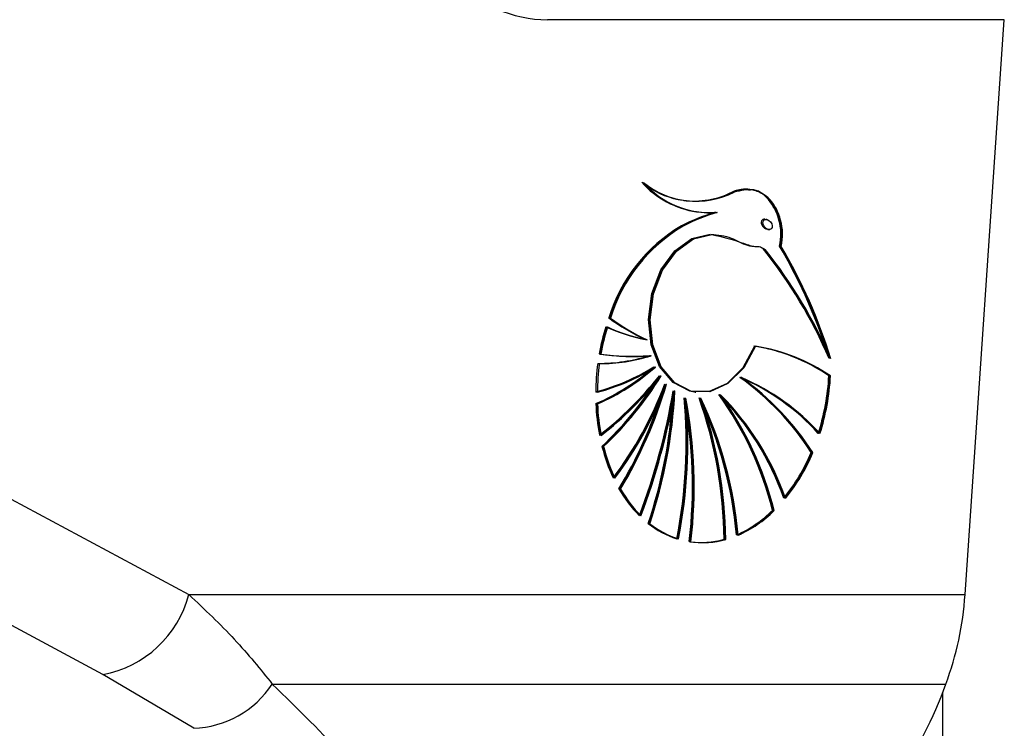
# Paper-space layout '3M DUO In Ground Anchor' of a CAD drawing. Header units: millimetres. Extents: x 10 to 10335, y 20 to 7920.
# Tile 105 of 116: x 9805 to 9847, y 2780 to 2809. Entities that reach past the tile are written whole.
import ezdxf

# ---------------------------------------------------------------- set-up
doc = ezdxf.new("R2010")
doc.units = ezdxf.units.MM

psp = doc.layouts.new('3M DUO In Ground Anchor')

# ---------------------------------------------------------------- linework, layer by layer
at = {"color": 7, "linetype": 'Continuous', "lineweight": 25}
for p, q in [((9846.717, 2809.383), (9827.484, 2809.383)), ((9845.063, 2785.181), (9846.717, 2809.383)), ((9833.228, 2801.774), (9833.263, 2801.769)), ((9834.59, 2801.27), (9834.626, 2801.265)), ((9836.718, 2800.971), (9836.67, 2800.977)), ((9833.156, 2800.693), (9833.121, 2800.698)), ((9836.763, 2800.556), (9836.839, 2800.545)), ((9837.29, 2799.841), (9837.325, 2799.836)), ((9830.095, 2796.82), (9830.06, 2796.824)), ((9831.642, 2795.913), (9831.677, 2795.908)), ((9831.808, 2795.239), (9831.843, 2795.234)), ((9831.998, 2794.765), (9832.033, 2794.76)), ((9832.234, 2794.387), (9832.269, 2794.382)), ((9835.62, 2794.318), (9835.655, 2794.313)), ((9839.33, 2794.392), (9839.401, 2794.382)), ((9832.461, 2794.044), (9832.496, 2794.039)), ((9832.812, 2793.755), (9832.847, 2793.751)), ((9833.692, 2793.702), (9833.727, 2793.697)), ((9833.269, 2793.454), (9833.305, 2793.449)), ((9833.901, 2793.454), (9833.936, 2793.449)), ((9834.727, 2793.598), (9834.762, 2793.593)), ((9829.555, 2793.212), (9829.52, 2793.217)), ((9800.59, 2791.514), (9812.387, 2785.181)), ((9829.812, 2791.413), (9829.777, 2791.418)), ((9838.589, 2791.167), (9838.659, 2791.157)), ((9830.526, 2789.623), (9830.491, 2789.628)), ((9836.959, 2788.724), (9837.03, 2788.714)), ((9831.759, 2788.169), (9831.724, 2788.174)), ((9834.957, 2787.502), (9834.992, 2787.497)), ((9812.387, 2785.181), (9845.063, 2785.181)), ((9812.59, 2779.549), (9808.764, 2781.813)), ((9815.898, 2781.409), (9844.253, 2781.409))]:
    psp.add_line(p, q, dxfattribs=at)
at = {"color": 8, "linetype": 'Continuous', "lineweight": 25}
psp.add_line((9844.108, 2781.039), (9844.108, 977.899), dxfattribs=at)
at = {"color": 7, "linetype": 'Continuous', "lineweight": 25, "flags": 128}
for points in [[(9833.761, 2801.293), (9834.133, 2801.262), (9834.555, 2801.274)], [(9833.657, 2793.707), (9833.475, 2793.742), (9832.769, 2794.105), (9832.206, 2794.782), (9831.849, 2795.7), (9831.735, 2796.761), (9831.877, 2797.849), (9832.259, 2798.848), (9832.841, 2799.649), (9833.559, 2800.168), (9834.337, 2800.347)], [(9836.203, 2795.638), (9835.709, 2794.731), (9835.046, 2794.07), (9834.286, 2793.727), (9833.511, 2793.737), (9832.804, 2794.1), (9832.241, 2794.777), (9831.884, 2795.696), (9831.77, 2796.756), (9831.912, 2797.844), (9832.294, 2798.843), (9832.876, 2799.645), (9833.594, 2800.163), (9834.372, 2800.342)], [(9836.238, 2795.634), (9835.744, 2794.727), (9835.081, 2794.066), (9834.321, 2793.722), (9833.546, 2793.732), (9832.839, 2794.095), (9832.276, 2794.773), (9831.919, 2795.691), (9831.805, 2796.751), (9831.947, 2797.839), (9832.329, 2798.838), (9832.911, 2799.64), (9833.629, 2800.158), (9834.407, 2800.337)], [(9808.764, 2781.813), (9803.646, 2784.562), (9796.974, 2788.146)]]:
    psp.add_lwpolyline(points, dxfattribs=at)
at = {"color": 7, "linetype": 'Continuous', "lineweight": 25}
for centre, radius, start, end in [((9834.327, 2805.106), 3.855, 221.7886, 261.5519), ((9833.71, 2805.275), 3.53, 230.9888, 296.9477), ((9834.315, 2805.037), 3.777, 221.5388, 274.1771), ((9833.745, 2805.27), 3.53, 230.9888, 296.9477), ((9834.35, 2805.032), 3.777, 221.5388, 274.1771), ((9833.694, 2805.29), 3.547, 235.2921, 261.8775), ((9833.654, 2805.363), 3.614, 262.6692, 296.6498), ((9836.729, 2793.787), 7.796, 106.1926, 117.5741), ((9836.765, 2793.783), 7.796, 106.1926, 117.5741), ((9836.8, 2793.778), 7.796, 106.1926, 117.5741), ((9836.593, 2794.809), 6.837, 120.5271, 162.8546), ((9836.628, 2794.804), 6.837, 120.5271, 162.8546), ((9836.664, 2794.799), 6.837, 120.5271, 162.8546), ((9820.72, 2787.069), 20.287, 23.3661, 38.5739), ((9820.755, 2787.064), 20.287, 23.3661, 38.5739), ((9820.79, 2787.059), 20.287, 23.3661, 38.5739), ((9818.542, 2788.769), 21.745, 18.3695, 30.6219), ((9818.499, 2788.724), 21.833, 17.7129, 30.6085), ((9818.455, 2788.678), 21.922, 17.0478, 30.595), ((9835.754, 2804.764), 9.77, 234.3536, 244.8797), ((9835.789, 2804.759), 9.77, 234.3536, 244.8797), ((9835.825, 2804.754), 9.77, 234.3536, 244.8797), ((9839.188, 2793.622), 9.674, 162.966, 169.9536), ((9839.224, 2793.617), 9.674, 162.966, 169.9536), ((9839.259, 2793.612), 9.674, 162.966, 169.9536), ((9832.995, 2803.076), 7.291, 245.2181, 259.022), ((9833.03, 2803.071), 7.291, 245.2181, 259.022), ((9833.065, 2803.066), 7.291, 245.2181, 259.022), ((9834.977, 2788.01), 7.725, 55.6961, 81.1293), ((9835.012, 2788.006), 7.725, 55.6961, 81.1293), ((9835.047, 2788.001), 7.725, 55.6961, 81.1293), ((9839.276, 2793.599), 9.764, 172.2558, 179.3472), ((9839.346, 2793.589), 9.764, 172.2558, 179.3472), ((9829.652, 2801.901), 6.987, 269.5843, 287.6755), ((9831.011, 2804.734), 9.52, 261.8582, 274.5904), ((9829.722, 2801.892), 6.987, 269.5843, 287.6755), ((9831.046, 2804.729), 9.52, 261.8582, 274.5904), ((9831.081, 2804.724), 9.52, 261.8582, 274.5904), ((9827.239, 2802.332), 8.916, 284.77, 301.9898), ((9825.82, 2801.739), 9.29, 293.4674, 311.3928), ((9827.275, 2802.327), 8.916, 284.77, 301.9898), ((9825.855, 2801.734), 9.29, 293.4674, 311.3928), ((9827.31, 2802.322), 8.916, 284.77, 301.9898), ((9825.891, 2801.729), 9.29, 293.4674, 311.3928), ((9820.301, 2803.875), 15.214, 308.0198, 321.4447), ((9820.336, 2803.87), 15.214, 308.0198, 321.4447), ((9820.371, 2803.865), 15.214, 308.0198, 321.4447), ((9819.58, 2802.189), 14.832, 313.432, 327.2936), ((9819.553, 2802.242), 14.916, 313.4525, 328.2249), ((9819.588, 2802.237), 14.916, 313.4525, 328.2249), ((9828.785, 2784.844), 11.665, 32.8181, 54.3457), ((9831.839, 2785.585), 9.507, 42.1686, 66.7982), ((9831.874, 2785.58), 9.507, 42.1686, 66.7982), ((9828.821, 2784.84), 11.665, 32.8181, 54.3457), ((9828.856, 2784.835), 11.665, 32.8181, 54.3457), ((9831.91, 2785.575), 9.507, 42.1686, 66.7982), ((9829.589, 2794.925), 9.756, 342.3478, 356.8655), ((9829.624, 2794.921), 9.756, 342.3478, 356.8655), ((9829.659, 2794.916), 9.756, 342.3478, 356.8655), ((9817.393, 2799.727), 16.069, 323.1414, 339.3064), ((9817.428, 2799.722), 16.069, 323.1414, 339.3064), ((9817.464, 2799.718), 16.069, 323.1414, 339.3064), ((9814.17, 2799.412), 19.062, 329.0996, 343.6435), ((9814.206, 2799.407), 19.062, 329.0996, 343.6435), ((9805.037, 2798.464), 28.136, 339.2659, 350.3756), ((9805.072, 2798.459), 28.136, 339.2659, 350.3756), ((9805.107, 2798.455), 28.136, 339.2659, 350.3756), ((9811.803, 2794.822), 21.036, 341.563, 357.094), ((9811.838, 2794.817), 21.036, 341.563, 357.094), ((9814.221, 2799.373), 18.966, 329.0818, 342.3853), ((9811.774, 2794.825), 21.03, 341.5622, 356.2613), ((9812.611, 2791.549), 20.711, 348.8153, 5.2904), ((9812.646, 2791.544), 20.711, 348.8153, 5.2904), ((9812.681, 2791.539), 20.711, 348.8153, 5.2904), ((9813.706, 2789.725), 19.882, 353.3163, 10.8219), ((9813.741, 2789.721), 19.882, 353.3163, 10.8219), ((9813.776, 2789.716), 19.882, 353.3163, 10.8219), ((9816.38, 2787.287), 18.543, 0.6793, 19.4403), ((9818.616, 2786.193), 16.893, 5.0825, 25.4752), ((9818.651, 2786.188), 16.893, 5.0825, 25.4752), ((9816.415, 2787.282), 18.543, 0.6793, 19.4403), ((9816.45, 2787.277), 18.543, 0.6793, 19.4403), ((9818.686, 2786.183), 16.893, 5.0825, 25.4752), ((9823.281, 2785.332), 14.093, 13.9255, 35.9336), ((9826.603, 2785.484), 11.46, 19.1165, 45.108), ((9826.639, 2785.479), 11.46, 19.1165, 45.108), ((9823.316, 2785.328), 14.093, 13.9255, 35.9336), ((9823.351, 2785.323), 14.093, 13.9255, 35.9336), ((9826.674, 2785.474), 11.46, 19.1165, 45.108), ((9838.481, 2793.572), 8.968, 182.2684, 190.8181), ((9838.516, 2793.567), 8.968, 182.2684, 190.8181), ((9838.551, 2793.562), 8.968, 182.2684, 190.8181), ((9836.887, 2793.2), 7.33, 194.0668, 205.1173), ((9836.922, 2793.195), 7.33, 194.0668, 205.1173), ((9836.958, 2793.19), 7.33, 194.0668, 205.1173), ((9831.331, 2794.206), 7.869, 320.8383, 337.2777), ((9831.366, 2794.201), 7.869, 320.8383, 337.2777), ((9831.401, 2794.196), 7.869, 320.8383, 337.2777), ((9835.087, 2792.247), 5.29, 209.6827, 225.0588), ((9835.122, 2792.243), 5.29, 209.6827, 225.0588), ((9835.157, 2792.238), 5.29, 209.6827, 225.0588), ((9833.406, 2792.305), 5.045, 293.8025, 314.776), ((9833.441, 2792.301), 5.045, 293.8025, 314.776), ((9833.476, 2792.296), 5.045, 293.8025, 314.776), ((9834.076, 2791.134), 3.781, 231.5358, 252.3471), ((9834.111, 2791.129), 3.781, 231.5358, 252.3471), ((9834.146, 2791.124), 3.781, 231.5358, 252.3471), ((9833.962, 2790.93), 3.556, 261.7644, 285.6609), ((9833.997, 2790.926), 3.556, 261.7644, 285.6609), ((9834.032, 2790.921), 3.556, 261.7644, 285.6609), ((9807.914, 2786.361), 4.626, 280.5843, 345.2321), ((9831.906, 2786.033), 13.185, 339.4672, 356.2963), ((9812.424, 2783.716), 4.17, 272.2734, 326.4096), ((9828.743, 2786.878), 16.446, 308.8191, 340.5743)]:
    psp.add_arc(centre, radius, start, end, dxfattribs=at)
for centre, major_axis, ratio, start_param, end_param in [((9828.201, 2819.883), (1.416, 10.453), 0.700621, 2.645326, 3.236207), ((9836.681, 2800.771), (-0.153, 0.185), 0.688328, 0.341899, 2.517328), ((9836.681, 2800.771), (-0.153, 0.185), 0.688328, 5.658921, 6.625085)]:
    psp.add_ellipse(centre, major_axis=major_axis, ratio=ratio, start_param=start_param, end_param=end_param, dxfattribs=at)
psp.add_ellipse((9836.752, 2800.762), major_axis=(-0.153, 0.185), ratio=0.688328, dxfattribs=at)
for points, knots in [([(9836.02, 2802.201), (9835.821, 2802.226), (9835.571, 2802.258), (9835.325, 2802.154), (9835.275, 2802.133)], [0, 0, 0, 0, 0.794956, 1, 1, 1, 1]), ([(9837.29, 2799.841), (9837.317, 2800.03), (9837.372, 2800.409), (9837.276, 2800.983), (9837.059, 2801.528), (9836.689, 2801.991), (9836.135, 2802.258), (9835.648, 2802.267), (9835.36, 2802.149), (9835.31, 2802.128)], [0, 0, 0, 0, 0.125845, 0.251052, 0.393403, 0.557567, 0.726466, 0.952102, 1, 1, 1, 1]), ([(9837.325, 2799.836), (9837.352, 2800.025), (9837.407, 2800.402), (9837.287, 2801.128), (9836.904, 2801.878), (9836.153, 2802.312), (9835.615, 2802.186), (9835.345, 2802.123)], [0, 0, 0, 0, 0.125863, 0.251162, 0.500722, 0.749637, 1, 1, 1, 1]), ([(9837.255, 2799.845), (9837.282, 2800.034), (9837.336, 2800.411), (9837.217, 2801.141), (9836.832, 2801.859), (9836.323, 2802.249), (9836.04, 2802.214), (9836.022, 2802.212)], [0, 0, 0, 0, 0.164231, 0.327726, 0.653361, 0.978154, 1, 1, 1, 1]), ([(9834.372, 2800.342), (9834.661, 2800.319), (9835.194, 2800.276), (9835.776, 2799.869), (9836.221, 2799.844), (9836.472, 2799.825), (9836.577, 2799.743), (9836.616, 2799.713)], [0, 0, 0, 0, 0.369936, 0.682977, 0.841031, 0.942257, 1, 1, 1, 1]), ([(9834.407, 2800.337), (9834.83, 2800.239), (9835.439, 2800.097), (9836.101, 2799.828), (9836.45, 2799.839), (9836.584, 2799.752), (9836.651, 2799.709)], [0, 0, 0, 0, 0.5598891, 0.8057975, 0.903562, 1, 1, 1, 1]), ([(9812.387, 2785.181), (9813.052, 2784.552), (9814.388, 2783.286), (9815.393, 2782.037), (9815.898, 2781.409)], [0, 0, 0, 0, 0.496951, 1, 1, 1, 1]), ([(9794.356, 2779.643), (9795.359, 2779.204), (9797.424, 2778.299), (9800.524, 2777.019), (9803.518, 2775.839), (9806.23, 2774.842), (9808.674, 2774.008), (9810.834, 2773.33), (9812.74, 2772.798), (9814.469, 2772.387), (9816.063, 2772.103), (9817.345, 2771.938), (9818.057, 2771.954), (9818.314, 2771.959)], [0, 0, 0, 0, 0.140409, 0.289294, 0.413942, 0.526838, 0.625475, 0.707551, 0.779599, 0.844238, 0.905064, 0.96571, 1, 1, 1, 1])]:
    psp.add_open_spline(points, degree=3, knots=knots, dxfattribs=at)
at = {"color": 8, "linetype": 'Continuous', "lineweight": 25}
psp.add_open_spline([(9815.898, 2781.409), (9816.978, 2780.362), (9818.608, 2778.782), (9820.175, 2776.743), (9820.953, 2775.411), (9821.326, 2774.303), (9821.369, 2773.311), (9820.881, 2772.494), (9819.787, 2771.998), (9818.758, 2771.962), (9818.313, 2771.946)], degree=3, knots=[0, 0, 0, 0, 0.2614494, 0.3946489, 0.5290535, 0.6207253, 0.7135782, 0.839793, 0.9306236, 1, 1, 1, 1], dxfattribs=at)

doc.saveas('drawing.dxf')
